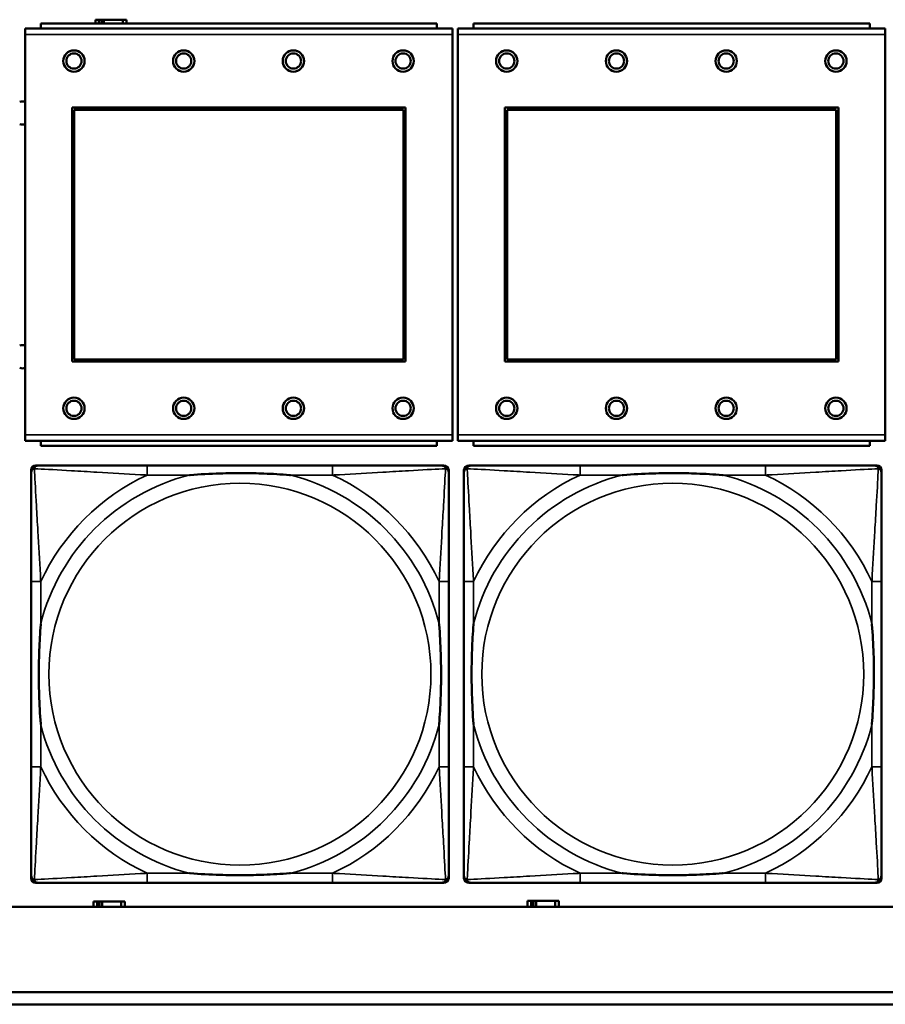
# Model space of a CAD drawing. Header units: inches. Extents: x 1.9 to 64.4, y 1.6 to 69.2.
# Tile 103 of 256: x 25.3 to 26.7, y 56.5 to 58.1. Entities that reach past the tile are written whole.
import ezdxf

# ---------------------------------------------------------------- set-up
doc = ezdxf.new("R2010")
doc.units = ezdxf.units.IN
doc.header["$MEASUREMENT"] = 0
doc.layers.add('Visible (ANSI)', color=7, linetype='Continuous', lineweight=50)
doc.layers.add('Visible Narrow (ANSI)', color=7, linetype='Continuous', lineweight=35)

msp = doc.modelspace()

# ---------------------------------------------------------------- linework, layer by layer
at = {"layer": 'Visible (ANSI)'}
for p, q in [((25.3984, 58.0676), (25.3926, 58.0676)), ((25.3926, 58.0676), (25.3926, 58.0614)), ((25.3984, 58.0676), (25.4024, 58.0676)), ((25.3984, 58.0614), (25.3984, 58.0676)), ((25.4024, 58.0614), (25.4024, 58.0676)), ((25.4024, 58.0676), (25.4065, 58.0676)), ((25.4065, 58.0676), (25.4065, 58.0614)), ((25.4065, 58.0676), (25.4377, 58.0676)), ((25.4377, 58.0676), (25.4377, 58.0614)), ((25.4436, 58.0676), (25.4377, 58.0676)), ((25.4436, 58.0614), (25.4436, 58.0676)), ((25.9784, 58.0534), (25.2774, 58.0534)), ((25.2774, 58.0434), (25.2774, 58.0534)), ((25.9529, 58.0614), (25.3029, 58.0614)), ((25.3029, 58.0534), (25.3029, 58.0614)), ((25.9529, 58.0614), (25.9529, 58.0534)), ((25.9784, 58.0534), (25.9784, 58.0434)), ((26.6884, 58.0534), (25.9874, 58.0534)), ((25.9874, 58.0434), (25.9874, 58.0534)), ((26.6629, 58.0614), (26.0129, 58.0614)), ((26.0129, 58.0534), (26.0129, 58.0614)), ((26.6629, 58.0614), (26.6629, 58.0534)), ((26.6884, 58.0534), (26.6884, 58.0434)), ((25.2774, 58.0434), (25.2774, 57.3864)), ((25.9784, 57.3864), (25.9784, 58.0434)), ((25.9874, 58.0434), (25.9874, 57.3864)), ((26.6884, 57.3864), (26.6884, 58.0434)), ((25.3544, 57.5064), (25.3544, 57.9234)), ((25.3544, 57.9234), (25.9014, 57.9234)), ((25.358, 57.9198), (25.8978, 57.9198)), ((25.358, 57.51), (25.358, 57.9198)), ((25.8978, 57.9198), (25.8978, 57.51)), ((25.9014, 57.9234), (25.9014, 57.5064)), ((26.0644, 57.5064), (26.0644, 57.9234)), ((26.0644, 57.9234), (26.6114, 57.9234)), ((26.068, 57.9198), (26.6078, 57.9198)), ((26.068, 57.51), (26.068, 57.9198)), ((26.6078, 57.9198), (26.6078, 57.51)), ((26.6114, 57.9234), (26.6114, 57.5064)), ((25.9014, 57.5064), (25.3544, 57.5064)), ((25.8978, 57.51), (25.358, 57.51)), ((26.6114, 57.5064), (26.0644, 57.5064)), ((26.6078, 57.51), (26.068, 57.51)), ((25.2774, 57.3764), (25.2774, 57.3864)), ((25.9784, 57.3864), (25.9784, 57.3764)), ((25.9874, 57.3764), (25.9874, 57.3864)), ((26.6884, 57.3864), (26.6884, 57.3764)), ((25.2774, 57.3764), (25.9784, 57.3764)), ((25.3029, 57.3764), (25.3029, 57.3684)), ((25.9529, 57.3684), (25.3029, 57.3684)), ((25.9529, 57.3684), (25.9529, 57.3764)), ((25.9874, 57.3764), (26.6884, 57.3764)), ((26.0129, 57.3764), (26.0129, 57.3684)), ((26.6629, 57.3684), (26.0129, 57.3684)), ((26.6629, 57.3684), (26.6629, 57.3764)), ((25.2951, 57.336), (25.299, 57.336)), ((25.7817, 57.336), (25.4777, 57.336)), ((25.9604, 57.336), (25.9643, 57.336)), ((26.0051, 57.336), (26.009, 57.336)), ((26.4917, 57.336), (26.1877, 57.336)), ((26.6704, 57.336), (26.6743, 57.336)), ((25.2872, 56.6589), (25.2872, 57.3281)), ((25.9722, 57.3281), (25.9722, 57.3242)), ((25.9972, 56.6589), (25.9972, 57.3281)), ((26.6822, 57.3281), (26.6822, 57.3242)), ((25.2872, 57.1455), (25.2872, 56.8415)), ((25.9722, 56.8415), (25.9722, 57.1455)), ((25.9972, 57.1455), (25.9972, 56.8415)), ((26.6822, 56.8415), (26.6822, 57.1455)), ((25.9722, 56.6628), (25.9722, 56.6589)), ((26.6822, 56.6628), (26.6822, 56.6589)), ((25.9643, 56.651), (25.2951, 56.651)), ((25.4777, 56.651), (25.7817, 56.651)), ((26.6743, 56.651), (26.0051, 56.651)), ((26.1877, 56.651), (26.4917, 56.651)), ((45.17, 56.6116), (22.395, 56.6116)), ((25.3954, 56.6206), (25.3896, 56.6206)), ((25.3896, 56.6206), (25.3896, 56.6116)), ((25.3954, 56.6206), (25.3994, 56.6206)), ((25.3954, 56.6116), (25.3954, 56.6206)), ((25.3994, 56.6116), (25.3994, 56.6206)), ((25.3994, 56.6206), (25.4035, 56.6206)), ((25.4035, 56.6206), (25.4035, 56.6116)), ((25.4035, 56.6206), (25.4347, 56.6206)), ((25.4347, 56.6206), (25.4347, 56.6116)), ((25.4406, 56.6206), (25.4347, 56.6206)), ((25.4406, 56.6116), (25.4406, 56.6206)), ((26.1074, 56.6216), (26.1016, 56.6216)), ((26.1016, 56.6216), (26.1016, 56.6116)), ((26.1074, 56.6216), (26.1114, 56.6216)), ((26.1074, 56.6116), (26.1074, 56.6216)), ((26.1114, 56.6116), (26.1114, 56.6216)), ((26.1114, 56.6216), (26.1155, 56.6216)), ((26.1155, 56.6216), (26.1155, 56.6116)), ((26.1155, 56.6216), (26.1467, 56.6216)), ((26.1467, 56.6216), (26.1467, 56.6116)), ((26.1526, 56.6216), (26.1467, 56.6216)), ((26.1526, 56.6116), (26.1526, 56.6216)), ((22.395, 56.4716), (33.1875, 56.4716)), ((33.1875, 56.4516), (22.395, 56.4516))]:
    msp.add_line(p, q, dxfattribs=at)
for centre, radius in [((25.3574, 57.9998), 0.0175), ((25.5374, 57.9998), 0.0175), ((25.7174, 57.9998), 0.0175), ((25.8974, 57.9998), 0.0175), ((26.0674, 57.9998), 0.0175), ((26.2474, 57.9998), 0.0175), ((26.4274, 57.9998), 0.0175), ((26.6074, 57.9998), 0.0175), ((25.3574, 57.9998), 0.0125), ((25.5374, 57.9998), 0.0125), ((25.7174, 57.9998), 0.0125), ((25.8974, 57.9998), 0.0125), ((26.0674, 57.9998), 0.0125), ((26.2474, 57.9998), 0.0125), ((26.4274, 57.9998), 0.0125), ((26.6074, 57.9998), 0.0125), ((25.3574, 57.4298), 0.0175), ((25.3574, 57.4298), 0.0125), ((25.5374, 57.4298), 0.0175), ((25.5374, 57.4298), 0.0125), ((25.7174, 57.4298), 0.0175), ((25.7174, 57.4298), 0.0125), ((25.8974, 57.4298), 0.0175), ((25.8974, 57.4298), 0.0125), ((26.0674, 57.4298), 0.0175), ((26.0674, 57.4298), 0.0125), ((26.2474, 57.4298), 0.0175), ((26.2474, 57.4298), 0.0125), ((26.4274, 57.4298), 0.0175), ((26.4274, 57.4298), 0.0125), ((26.6074, 57.4298), 0.0175), ((26.6074, 57.4298), 0.0125)]:
    msp.add_circle(centre, radius, dxfattribs=at)
for centre, radius, start, end in [((25.2731, 57.9144), 0.019, 76.8578, 104.2596), ((25.2731, 57.9144), 0.019, 255.7404, 283.1422), ((25.2731, 57.5144), 0.019, 76.8578, 104.2596), ((25.2731, 57.5144), 0.019, 255.7404, 283.1422), ((25.2951, 57.3281), 0.00787, 90, 180), ((25.299, 57.3242), 0.0118, 90, 180), ((25.9604, 57.3242), 0.0118, 0, 90), ((25.9643, 57.3281), 0.00787, 0, 90), ((26.0051, 57.3281), 0.00787, 90, 180), ((26.009, 57.3242), 0.0118, 90, 180), ((26.6704, 57.3242), 0.0118, 0, 90), ((26.6743, 57.3281), 0.00787, 0, 90), ((25.299, 56.6628), 0.0118, 180, 270), ((25.2951, 56.6589), 0.00787, 180, 270), ((25.9604, 56.6628), 0.0118, 270, 360), ((25.9643, 56.6589), 0.00787, 270, 0), ((26.009, 56.6628), 0.0118, 180, 270), ((26.0051, 56.6589), 0.00787, 180, 270), ((26.6704, 56.6628), 0.0118, 270, 360), ((26.6743, 56.6589), 0.00787, 270, 0)]:
    msp.add_arc(centre, radius, start, end, dxfattribs=at)
for points, knots in [([(25.4777, 57.336), (25.4742, 57.336), (25.4706, 57.336), (25.467, 57.336), (25.4338, 57.336), (25.4001, 57.336), (25.3692, 57.336), (25.3423, 57.336), (25.3167, 57.336), (25.3033, 57.336), (25.3017, 57.336), (25.3002, 57.336), (25.299, 57.336)], [0, 0, 0, 0, 0.0272471, 0.0272471, 0.0272471, 0.2790553, 0.2790553, 0.2790553, 0.4988354, 0.4988354, 0.4988354, 0.5252205, 0.5252205, 0.5252205, 0.5252205]), ([(25.9604, 57.336), (25.9455, 57.336), (25.9039, 57.336), (25.8633, 57.336), (25.8367, 57.336), (25.8089, 57.336), (25.7817, 57.336)], [-0.5252205, -0.5252205, -0.5252205, -0.5252205, -0.20743, -0.20743, -0.20743, 0, 0, 0, 0]), ([(26.1877, 57.336), (26.1842, 57.336), (26.1806, 57.336), (26.177, 57.336), (26.1438, 57.336), (26.1101, 57.336), (26.0792, 57.336), (26.0523, 57.336), (26.0267, 57.336), (26.0133, 57.336), (26.0117, 57.336), (26.0102, 57.336), (26.009, 57.336)], [0, 0, 0, 0, 0.0272471, 0.0272471, 0.0272471, 0.2790553, 0.2790553, 0.2790553, 0.4988354, 0.4988354, 0.4988354, 0.5252205, 0.5252205, 0.5252205, 0.5252205]), ([(26.6704, 57.336), (26.6555, 57.336), (26.6139, 57.336), (26.5733, 57.336), (26.5467, 57.336), (26.5189, 57.336), (26.4917, 57.336)], [-0.5252205, -0.5252205, -0.5252205, -0.5252205, -0.20743, -0.20743, -0.20743, 0, 0, 0, 0]), ([(25.2872, 57.3242), (25.2872, 57.3093), (25.2872, 57.2677), (25.2872, 57.2271), (25.2872, 57.2005), (25.2872, 57.1727), (25.2872, 57.1455)], [-0.5252205, -0.5252205, -0.5252205, -0.5252205, -0.20743, -0.20743, -0.20743, 0, 0, 0, 0]), ([(25.547, 57.3203), (25.5474, 57.3203), (25.5478, 57.3203), (25.5643, 57.3216), (25.5804, 57.3224), (25.6034, 57.3231), (25.6101, 57.3233), (25.6192, 57.3234), (25.6217, 57.3234), (25.6258, 57.3234), (25.6274, 57.3234), (25.6305, 57.3234), (25.632, 57.3234), (25.6356, 57.3234), (25.6377, 57.3234), (25.6438, 57.3234), (25.648, 57.3233), (25.6577, 57.3231), (25.6633, 57.3229), (25.6831, 57.3222), (25.6971, 57.3214), (25.7116, 57.3203), (25.712, 57.3203), (25.7125, 57.3203)], [-0.416114, -0.416114, -0.416114, -0.416114, -0.4127691, -0.4127691, -0.2896446, -0.2896446, -0.2388934, -0.2388934, -0.2201881, -0.2201881, -0.2080204, -0.2080204, -0.196499, -0.196499, -0.1809939, -0.1809939, -0.149741, -0.149741, -0.1073162, -0.1073162, 0, 0, 0.0033356, 0.0033356, 0.0033356, 0.0033356]), ([(25.9722, 57.1455), (25.9722, 57.149), (25.9722, 57.1526), (25.9722, 57.1562), (25.9722, 57.1894), (25.9722, 57.2231), (25.9722, 57.254), (25.9722, 57.2809), (25.9722, 57.3065), (25.9722, 57.3199), (25.9722, 57.3215), (25.9722, 57.323), (25.9722, 57.3242)], [0, 0, 0, 0, 0.0272471, 0.0272471, 0.0272471, 0.2790553, 0.2790553, 0.2790553, 0.4988354, 0.4988354, 0.4988354, 0.5252205, 0.5252205, 0.5252205, 0.5252205]), ([(25.9972, 57.3242), (25.9972, 57.3093), (25.9972, 57.2677), (25.9972, 57.2271), (25.9972, 57.2005), (25.9972, 57.1727), (25.9972, 57.1455)], [-0.5252205, -0.5252205, -0.5252205, -0.5252205, -0.20743, -0.20743, -0.20743, 0, 0, 0, 0]), ([(26.257, 57.3203), (26.2574, 57.3203), (26.2578, 57.3203), (26.2743, 57.3216), (26.2904, 57.3224), (26.3134, 57.3231), (26.3201, 57.3233), (26.3292, 57.3234), (26.3317, 57.3234), (26.3358, 57.3234), (26.3374, 57.3234), (26.3405, 57.3234), (26.342, 57.3234), (26.3456, 57.3234), (26.3477, 57.3234), (26.3538, 57.3234), (26.358, 57.3233), (26.3677, 57.3231), (26.3733, 57.3229), (26.3931, 57.3222), (26.4071, 57.3214), (26.4216, 57.3203), (26.422, 57.3203), (26.4225, 57.3203)], [-0.416114, -0.416114, -0.416114, -0.416114, -0.4127691, -0.4127691, -0.2896446, -0.2896446, -0.2388934, -0.2388934, -0.2201881, -0.2201881, -0.2080204, -0.2080204, -0.196499, -0.196499, -0.1809939, -0.1809939, -0.149741, -0.149741, -0.1073162, -0.1073162, 0, 0, 0.0033356, 0.0033356, 0.0033356, 0.0033356]), ([(26.6822, 57.1455), (26.6822, 57.149), (26.6822, 57.1526), (26.6822, 57.1562), (26.6822, 57.1894), (26.6822, 57.2231), (26.6822, 57.254), (26.6822, 57.2809), (26.6822, 57.3065), (26.6822, 57.3199), (26.6822, 57.3215), (26.6822, 57.323), (26.6822, 57.3242)], [0, 0, 0, 0, 0.0272471, 0.0272471, 0.0272471, 0.2790553, 0.2790553, 0.2790553, 0.4988354, 0.4988354, 0.4988354, 0.5252205, 0.5252205, 0.5252205, 0.5252205]), ([(25.3029, 56.9108), (25.3029, 56.9112), (25.3029, 56.9116), (25.3016, 56.9281), (25.3008, 56.9442), (25.3001, 56.9671), (25.2999, 56.9738), (25.2998, 56.983), (25.2998, 56.9855), (25.2998, 56.9896), (25.2998, 56.9912), (25.2998, 56.9943), (25.2998, 56.9958), (25.2998, 56.9994), (25.2998, 57.0015), (25.2998, 57.0076), (25.2999, 57.0118), (25.3001, 57.0215), (25.3003, 57.0271), (25.301, 57.0469), (25.3018, 57.0609), (25.3029, 57.0754), (25.3029, 57.0758), (25.3029, 57.0762)], [-0.416114, -0.416114, -0.416114, -0.416114, -0.4127691, -0.4127691, -0.2896446, -0.2896446, -0.2388934, -0.2388934, -0.2201881, -0.2201881, -0.2080204, -0.2080204, -0.196499, -0.196499, -0.1809939, -0.1809939, -0.149741, -0.149741, -0.1073162, -0.1073162, 0, 0, 0.0033356, 0.0033356, 0.0033356, 0.0033356]), ([(25.9565, 57.0762), (25.9565, 57.0758), (25.9565, 57.0754), (25.9578, 57.0589), (25.9586, 57.0428), (25.9594, 57.0199), (25.9595, 57.0132), (25.9596, 57.004), (25.9596, 57.0015), (25.9596, 56.9974), (25.9597, 56.9958), (25.9597, 56.9927), (25.9597, 56.9912), (25.9596, 56.9876), (25.9596, 56.9856), (25.9596, 56.9794), (25.9595, 56.9752), (25.9593, 56.9655), (25.9591, 56.9599), (25.9584, 56.9402), (25.9576, 56.9261), (25.9565, 56.9116), (25.9565, 56.9112), (25.9565, 56.9108)], [-0.416114, -0.416114, -0.416114, -0.416114, -0.4127691, -0.4127691, -0.2896446, -0.2896446, -0.2388934, -0.2388934, -0.2201881, -0.2201881, -0.2080204, -0.2080204, -0.196499, -0.196499, -0.1809939, -0.1809939, -0.149741, -0.149741, -0.1073162, -0.1073162, 0, 0, 0.0033356, 0.0033356, 0.0033356, 0.0033356]), ([(26.0129, 56.9108), (26.0129, 56.9112), (26.0129, 56.9116), (26.0116, 56.9281), (26.0108, 56.9442), (26.0101, 56.9671), (26.0099, 56.9738), (26.0098, 56.983), (26.0098, 56.9855), (26.0098, 56.9896), (26.0098, 56.9912), (26.0098, 56.9943), (26.0098, 56.9958), (26.0098, 56.9994), (26.0098, 57.0015), (26.0098, 57.0076), (26.0099, 57.0118), (26.0101, 57.0215), (26.0103, 57.0271), (26.011, 57.0469), (26.0118, 57.0609), (26.0129, 57.0754), (26.0129, 57.0758), (26.0129, 57.0762)], [-0.416114, -0.416114, -0.416114, -0.416114, -0.4127691, -0.4127691, -0.2896446, -0.2896446, -0.2388934, -0.2388934, -0.2201881, -0.2201881, -0.2080204, -0.2080204, -0.196499, -0.196499, -0.1809939, -0.1809939, -0.149741, -0.149741, -0.1073162, -0.1073162, 0, 0, 0.0033356, 0.0033356, 0.0033356, 0.0033356]), ([(26.6665, 57.0762), (26.6665, 57.0758), (26.6665, 57.0754), (26.6678, 57.0589), (26.6686, 57.0428), (26.6694, 57.0199), (26.6695, 57.0132), (26.6696, 57.004), (26.6696, 57.0015), (26.6696, 56.9974), (26.6697, 56.9958), (26.6697, 56.9927), (26.6697, 56.9912), (26.6696, 56.9876), (26.6696, 56.9856), (26.6696, 56.9794), (26.6695, 56.9752), (26.6693, 56.9655), (26.6691, 56.9599), (26.6684, 56.9402), (26.6676, 56.9261), (26.6665, 56.9116), (26.6665, 56.9112), (26.6665, 56.9108)], [-0.416114, -0.416114, -0.416114, -0.416114, -0.4127691, -0.4127691, -0.2896446, -0.2896446, -0.2388934, -0.2388934, -0.2201881, -0.2201881, -0.2080204, -0.2080204, -0.196499, -0.196499, -0.1809939, -0.1809939, -0.149741, -0.149741, -0.1073162, -0.1073162, 0, 0, 0.0033356, 0.0033356, 0.0033356, 0.0033356]), ([(25.2872, 56.8415), (25.2872, 56.8143), (25.2872, 56.7865), (25.2872, 56.7599), (25.2872, 56.7193), (25.2872, 56.6777), (25.2872, 56.6628)], [3.9382945, 3.9382945, 3.9382945, 3.9382945, 4.1457245, 4.1457245, 4.1457245, 4.463515, 4.463515, 4.463515, 4.463515]), ([(25.9722, 56.6628), (25.9722, 56.6777), (25.9722, 56.7193), (25.9722, 56.7599), (25.9722, 56.7865), (25.9722, 56.8143), (25.9722, 56.8415)], [-0.5252205, -0.5252205, -0.5252205, -0.5252205, -0.20743, -0.20743, -0.20743, 0, 0, 0, 0]), ([(25.9972, 56.8415), (25.9972, 56.8143), (25.9972, 56.7865), (25.9972, 56.7599), (25.9972, 56.7193), (25.9972, 56.6777), (25.9972, 56.6628)], [3.9382945, 3.9382945, 3.9382945, 3.9382945, 4.1457245, 4.1457245, 4.1457245, 4.463515, 4.463515, 4.463515, 4.463515]), ([(26.6822, 56.6628), (26.6822, 56.6777), (26.6822, 56.7193), (26.6822, 56.7599), (26.6822, 56.7865), (26.6822, 56.8143), (26.6822, 56.8415)], [-0.5252205, -0.5252205, -0.5252205, -0.5252205, -0.20743, -0.20743, -0.20743, 0, 0, 0, 0]), ([(25.7125, 56.6667), (25.712, 56.6667), (25.7116, 56.6667), (25.6971, 56.6656), (25.6831, 56.6648), (25.6633, 56.6641), (25.6577, 56.6639), (25.648, 56.6637), (25.6438, 56.6636), (25.6377, 56.6636), (25.6356, 56.6636), (25.632, 56.6636), (25.6305, 56.6636), (25.6274, 56.6636), (25.6258, 56.6636), (25.6217, 56.6636), (25.6192, 56.6636), (25.6101, 56.6637), (25.6034, 56.6639), (25.5804, 56.6646), (25.5643, 56.6654), (25.5478, 56.6667), (25.5474, 56.6667), (25.547, 56.6667)], [-0.4149464, -0.4149464, -0.4149464, -0.4149464, -0.41162, -0.41162, -0.3046026, -0.3046026, -0.2622958, -0.2622958, -0.23113, -0.23113, -0.215668, -0.215668, -0.2041787, -0.2041787, -0.1920448, -0.1920448, -0.1733916, -0.1733916, -0.1227817, -0.1227817, 0, 0, 0.0033356, 0.0033356, 0.0033356, 0.0033356]), ([(26.4225, 56.6667), (26.422, 56.6667), (26.4216, 56.6667), (26.4071, 56.6656), (26.3931, 56.6648), (26.3733, 56.6641), (26.3677, 56.6639), (26.358, 56.6637), (26.3538, 56.6636), (26.3477, 56.6636), (26.3456, 56.6636), (26.342, 56.6636), (26.3405, 56.6636), (26.3374, 56.6636), (26.3358, 56.6636), (26.3317, 56.6636), (26.3292, 56.6636), (26.3201, 56.6637), (26.3134, 56.6639), (26.2904, 56.6646), (26.2743, 56.6654), (26.2578, 56.6667), (26.2574, 56.6667), (26.257, 56.6667)], [-0.4149464, -0.4149464, -0.4149464, -0.4149464, -0.41162, -0.41162, -0.3046026, -0.3046026, -0.2622958, -0.2622958, -0.23113, -0.23113, -0.215668, -0.215668, -0.2041787, -0.2041787, -0.1920448, -0.1920448, -0.1733916, -0.1733916, -0.1227817, -0.1227817, 0, 0, 0.0033356, 0.0033356, 0.0033356, 0.0033356]), ([(25.299, 56.651), (25.3139, 56.651), (25.3555, 56.651), (25.3961, 56.651), (25.4227, 56.651), (25.4505, 56.651), (25.4777, 56.651)], [-0.5252205, -0.5252205, -0.5252205, -0.5252205, -0.20743, -0.20743, -0.20743, 0, 0, 0, 0]), ([(25.7817, 56.651), (25.8089, 56.651), (25.8367, 56.651), (25.8633, 56.651), (25.9039, 56.651), (25.9455, 56.651), (25.9604, 56.651)], [3.9382945, 3.9382945, 3.9382945, 3.9382945, 4.1457245, 4.1457245, 4.1457245, 4.463515, 4.463515, 4.463515, 4.463515]), ([(26.009, 56.651), (26.0239, 56.651), (26.0655, 56.651), (26.1061, 56.651), (26.1327, 56.651), (26.1605, 56.651), (26.1877, 56.651)], [-0.5252205, -0.5252205, -0.5252205, -0.5252205, -0.20743, -0.20743, -0.20743, 0, 0, 0, 0]), ([(26.4917, 56.651), (26.5189, 56.651), (26.5467, 56.651), (26.5733, 56.651), (26.6139, 56.651), (26.6555, 56.651), (26.6704, 56.651)], [3.9382945, 3.9382945, 3.9382945, 3.9382945, 4.1457245, 4.1457245, 4.1457245, 4.463515, 4.463515, 4.463515, 4.463515])]:
    msp.add_open_spline(points, degree=3, knots=knots, dxfattribs=at)
at = {"layer": 'Visible Narrow (ANSI)'}
for p, q in [((25.2774, 58.0434), (25.9784, 58.0434)), ((25.9874, 58.0434), (26.6884, 58.0434)), ((25.9784, 57.3864), (25.2774, 57.3864)), ((26.6884, 57.3864), (25.9874, 57.3864)), ((25.4777, 57.336), (25.4777, 57.3203)), ((25.7817, 57.336), (25.7817, 57.3203)), ((26.1877, 57.336), (26.1877, 57.3203)), ((26.4917, 57.336), (26.4917, 57.3203)), ((25.4777, 57.3203), (25.547, 57.3203)), ((25.7125, 57.3203), (25.7817, 57.3203)), ((26.1877, 57.3203), (26.257, 57.3203)), ((26.4225, 57.3203), (26.4917, 57.3203)), ((25.3029, 57.1455), (25.2872, 57.1455)), ((25.3029, 57.0762), (25.3029, 57.1455)), ((25.9722, 57.1455), (25.9565, 57.1455)), ((25.9565, 57.1455), (25.9565, 57.0762)), ((26.0129, 57.1455), (25.9972, 57.1455)), ((26.0129, 57.0762), (26.0129, 57.1455)), ((26.6822, 57.1455), (26.6665, 57.1455)), ((26.6665, 57.1455), (26.6665, 57.0762)), ((25.3029, 56.8415), (25.3029, 56.9108)), ((25.9565, 56.9108), (25.9565, 56.8415)), ((26.0129, 56.8415), (26.0129, 56.9108)), ((26.6665, 56.9108), (26.6665, 56.8415)), ((25.3029, 56.8415), (25.2872, 56.8415)), ((25.9722, 56.8415), (25.9565, 56.8415)), ((26.0129, 56.8415), (25.9972, 56.8415)), ((26.6822, 56.8415), (26.6665, 56.8415)), ((25.4777, 56.6667), (25.4777, 56.651)), ((25.547, 56.6667), (25.4777, 56.6667)), ((25.7817, 56.6667), (25.7125, 56.6667)), ((25.7817, 56.6667), (25.7817, 56.651)), ((26.1877, 56.6667), (26.1877, 56.651)), ((26.257, 56.6667), (26.1877, 56.6667)), ((26.4917, 56.6667), (26.4225, 56.6667)), ((26.4917, 56.6667), (26.4917, 56.651))]:
    msp.add_line(p, q, dxfattribs=at)
for centre in [(25.6297, 56.9935), (26.3397, 56.9935)]:
    msp.add_circle(centre, 0.3133, dxfattribs=at)
for centre, radius, start, end in [((25.6297, 56.9935), 0.3371, 104.2103, 165.7897), ((25.6297, 56.9935), 0.3604, 114.9407, 155.0593), ((25.6297, 56.9935), 0.3371, 14.2103, 75.7897), ((25.6297, 56.9935), 0.3604, 24.9407, 65.0593), ((26.3397, 56.9935), 0.3371, 104.2103, 165.7897), ((26.3397, 56.9935), 0.3604, 114.9407, 155.0593), ((26.3397, 56.9935), 0.3371, 14.2103, 75.7897), ((26.3397, 56.9935), 0.3604, 24.9407, 65.0593), ((25.6297, 56.9935), 0.3371, 194.2103, 255.7897), ((25.6297, 56.9935), 0.3371, 284.2103, 345.7897), ((26.3397, 56.9935), 0.3371, 194.2103, 255.7897), ((26.3397, 56.9935), 0.3371, 284.2103, 345.7897), ((25.6297, 56.9935), 0.3604, 204.9407, 245.0593), ((25.6297, 56.9935), 0.3604, 294.9407, 335.0593), ((26.3397, 56.9935), 0.3604, 204.9407, 245.0593), ((26.3397, 56.9935), 0.3604, 294.9407, 335.0593)]:
    msp.add_arc(centre, radius, start, end, dxfattribs=at)
for points, knots in [([(25.2925, 57.3307), (25.2927, 57.3313), (25.2929, 57.3319), (25.2934, 57.3329), (25.2937, 57.3334), (25.2943, 57.3341), (25.2946, 57.3344), (25.295, 57.3347), (25.2951, 57.3348), (25.2955, 57.3351), (25.2958, 57.3352), (25.2964, 57.3355), (25.2968, 57.3357), (25.2978, 57.3359), (25.2984, 57.336), (25.299, 57.336)], [-0.00012419, -0.00012419, -0.00012419, -0.00012419, 0.00449537, 0.00449537, 0.00977487, 0.00977487, 0.01307456, 0.01307456, 0.0147244, 0.0147244, 0.01736415, 0.01736415, 0.02158775, 0.02158775, 0.02627331, 0.02627331, 0.02627331, 0.02627331]), ([(25.9604, 57.336), (25.961, 57.336), (25.9616, 57.3359), (25.9626, 57.3357), (25.963, 57.3355), (25.9637, 57.3352), (25.9639, 57.3351), (25.9643, 57.3348), (25.9644, 57.3347), (25.9648, 57.3344), (25.9651, 57.3341), (25.9657, 57.3334), (25.966, 57.3329), (25.9665, 57.3319), (25.9668, 57.3313), (25.9669, 57.3307)], [-0.02627331, -0.02627331, -0.02627331, -0.02627331, -0.02158775, -0.02158775, -0.01736415, -0.01736415, -0.0147244, -0.0147244, -0.01307456, -0.01307456, -0.00977487, -0.00977487, -0.00449537, -0.00449537, 0.00012419, 0.00012419, 0.00012419, 0.00012419]), ([(26.0025, 57.3307), (26.0027, 57.3313), (26.0029, 57.3319), (26.0034, 57.3329), (26.0037, 57.3334), (26.0043, 57.3341), (26.0046, 57.3344), (26.005, 57.3347), (26.0051, 57.3348), (26.0055, 57.3351), (26.0058, 57.3352), (26.0064, 57.3355), (26.0068, 57.3357), (26.0078, 57.3359), (26.0084, 57.336), (26.009, 57.336)], [-0.00012419, -0.00012419, -0.00012419, -0.00012419, 0.00449537, 0.00449537, 0.00977487, 0.00977487, 0.01307456, 0.01307456, 0.0147244, 0.0147244, 0.01736415, 0.01736415, 0.02158775, 0.02158775, 0.02627331, 0.02627331, 0.02627331, 0.02627331]), ([(26.6704, 57.336), (26.671, 57.336), (26.6716, 57.3359), (26.6726, 57.3357), (26.673, 57.3355), (26.6737, 57.3352), (26.6739, 57.3351), (26.6743, 57.3348), (26.6744, 57.3347), (26.6748, 57.3344), (26.6751, 57.3341), (26.6757, 57.3334), (26.676, 57.3329), (26.6765, 57.3319), (26.6768, 57.3313), (26.6769, 57.3307)], [-0.02627331, -0.02627331, -0.02627331, -0.02627331, -0.02158775, -0.02158775, -0.01736415, -0.01736415, -0.0147244, -0.0147244, -0.01307456, -0.01307456, -0.00977487, -0.00977487, -0.00449537, -0.00449537, 0.00012419, 0.00012419, 0.00012419, 0.00012419]), ([(25.2872, 57.3242), (25.2872, 57.3248), (25.2873, 57.3254), (25.2875, 57.3264), (25.2877, 57.3268), (25.288, 57.3275), (25.2881, 57.3277), (25.2884, 57.3281), (25.2885, 57.3282), (25.2888, 57.3286), (25.2891, 57.3289), (25.2898, 57.3295), (25.2903, 57.3298), (25.2914, 57.3303), (25.2919, 57.3306), (25.2925, 57.3307)], [-0.02627331, -0.02627331, -0.02627331, -0.02627331, -0.02158775, -0.02158775, -0.01736415, -0.01736415, -0.0147244, -0.0147244, -0.01307456, -0.01307456, -0.00977487, -0.00977487, -0.00449537, -0.00449537, 0.00012419, 0.00012419, 0.00012419, 0.00012419]), ([(25.3029, 57.1455), (25.3027, 57.1492), (25.3025, 57.153), (25.301, 57.1803), (25.2996, 57.2045), (25.2974, 57.2424), (25.2966, 57.2564), (25.2946, 57.2916), (25.2935, 57.3118), (25.2927, 57.3272), (25.2926, 57.329), (25.2925, 57.3307)], [0, 0, 0, 0, 0.0278591, 0.0278591, 0.201273, 0.201273, 0.3066357, 0.3066357, 0.475216, 0.475216, 0.5007189, 0.5007189, 0.5007189, 0.5007189]), ([(25.2925, 57.3307), (25.2942, 57.3306), (25.296, 57.3305), (25.3114, 57.3297), (25.3316, 57.3287), (25.3668, 57.3267), (25.3808, 57.3258), (25.4187, 57.3236), (25.4429, 57.3222), (25.4702, 57.3207), (25.474, 57.3205), (25.4777, 57.3203)], [-0.5007189, -0.5007189, -0.5007189, -0.5007189, -0.475216, -0.475216, -0.3066357, -0.3066357, -0.201273, -0.201273, -0.0278591, -0.0278591, 0, 0, 0, 0]), ([(25.7817, 57.3203), (25.7854, 57.3205), (25.7892, 57.3207), (25.8165, 57.3222), (25.8407, 57.3236), (25.8786, 57.3258), (25.8926, 57.3267), (25.9279, 57.3287), (25.948, 57.3297), (25.9634, 57.3305), (25.9652, 57.3306), (25.9669, 57.3307)], [0, 0, 0, 0, 0.0278591, 0.0278591, 0.201273, 0.201273, 0.3066357, 0.3066357, 0.475216, 0.475216, 0.5007189, 0.5007189, 0.5007189, 0.5007189]), ([(25.9669, 57.3307), (25.9669, 57.329), (25.9668, 57.3272), (25.9659, 57.3118), (25.9649, 57.2916), (25.9629, 57.2564), (25.962, 57.2424), (25.9598, 57.2045), (25.9584, 57.1803), (25.9569, 57.153), (25.9567, 57.1492), (25.9565, 57.1455)], [-0.5007189, -0.5007189, -0.5007189, -0.5007189, -0.475216, -0.475216, -0.3066357, -0.3066357, -0.201273, -0.201273, -0.0278591, -0.0278591, 0, 0, 0, 0]), ([(25.9669, 57.3307), (25.9675, 57.3306), (25.9681, 57.3303), (25.9691, 57.3298), (25.9696, 57.3295), (25.9703, 57.3289), (25.9706, 57.3286), (25.9709, 57.3282), (25.971, 57.3281), (25.9713, 57.3277), (25.9714, 57.3275), (25.9717, 57.3268), (25.9719, 57.3264), (25.9722, 57.3254), (25.9722, 57.3248), (25.9722, 57.3242)], [-0.00012419, -0.00012419, -0.00012419, -0.00012419, 0.00449537, 0.00449537, 0.00977487, 0.00977487, 0.01307456, 0.01307456, 0.0147244, 0.0147244, 0.01736415, 0.01736415, 0.02158775, 0.02158775, 0.02627331, 0.02627331, 0.02627331, 0.02627331]), ([(25.9972, 57.3242), (25.9972, 57.3248), (25.9973, 57.3254), (25.9975, 57.3264), (25.9977, 57.3268), (25.998, 57.3275), (25.9981, 57.3277), (25.9984, 57.3281), (25.9985, 57.3282), (25.9988, 57.3286), (25.9991, 57.3289), (25.9998, 57.3295), (26.0003, 57.3298), (26.0014, 57.3303), (26.0019, 57.3306), (26.0025, 57.3307)], [-0.02627331, -0.02627331, -0.02627331, -0.02627331, -0.02158775, -0.02158775, -0.01736415, -0.01736415, -0.0147244, -0.0147244, -0.01307456, -0.01307456, -0.00977487, -0.00977487, -0.00449537, -0.00449537, 0.00012419, 0.00012419, 0.00012419, 0.00012419]), ([(26.0129, 57.1455), (26.0127, 57.1492), (26.0125, 57.153), (26.011, 57.1803), (26.0096, 57.2045), (26.0074, 57.2424), (26.0066, 57.2564), (26.0046, 57.2916), (26.0035, 57.3118), (26.0027, 57.3272), (26.0026, 57.329), (26.0025, 57.3307)], [0, 0, 0, 0, 0.0278591, 0.0278591, 0.201273, 0.201273, 0.3066357, 0.3066357, 0.475216, 0.475216, 0.5007189, 0.5007189, 0.5007189, 0.5007189]), ([(26.0025, 57.3307), (26.0042, 57.3306), (26.006, 57.3305), (26.0214, 57.3297), (26.0416, 57.3287), (26.0768, 57.3267), (26.0908, 57.3258), (26.1287, 57.3236), (26.1529, 57.3222), (26.1802, 57.3207), (26.184, 57.3205), (26.1877, 57.3203)], [-0.5007189, -0.5007189, -0.5007189, -0.5007189, -0.475216, -0.475216, -0.3066357, -0.3066357, -0.201273, -0.201273, -0.0278591, -0.0278591, 0, 0, 0, 0]), ([(26.4917, 57.3203), (26.4954, 57.3205), (26.4992, 57.3207), (26.5265, 57.3222), (26.5507, 57.3236), (26.5886, 57.3258), (26.6026, 57.3267), (26.6379, 57.3287), (26.658, 57.3297), (26.6734, 57.3305), (26.6752, 57.3306), (26.6769, 57.3307)], [0, 0, 0, 0, 0.0278591, 0.0278591, 0.201273, 0.201273, 0.3066357, 0.3066357, 0.475216, 0.475216, 0.5007189, 0.5007189, 0.5007189, 0.5007189]), ([(26.6769, 57.3307), (26.6769, 57.329), (26.6768, 57.3272), (26.6759, 57.3118), (26.6749, 57.2916), (26.6729, 57.2564), (26.672, 57.2424), (26.6698, 57.2045), (26.6684, 57.1803), (26.6669, 57.153), (26.6667, 57.1492), (26.6665, 57.1455)], [-0.5007189, -0.5007189, -0.5007189, -0.5007189, -0.475216, -0.475216, -0.3066357, -0.3066357, -0.201273, -0.201273, -0.0278591, -0.0278591, 0, 0, 0, 0]), ([(26.6769, 57.3307), (26.6775, 57.3306), (26.6781, 57.3303), (26.6791, 57.3298), (26.6796, 57.3295), (26.6803, 57.3289), (26.6806, 57.3286), (26.6809, 57.3282), (26.681, 57.3281), (26.6813, 57.3277), (26.6814, 57.3275), (26.6817, 57.3268), (26.6819, 57.3264), (26.6822, 57.3254), (26.6822, 57.3248), (26.6822, 57.3242)], [-0.00012419, -0.00012419, -0.00012419, -0.00012419, 0.00449537, 0.00449537, 0.00977487, 0.00977487, 0.01307456, 0.01307456, 0.0147244, 0.0147244, 0.01736415, 0.01736415, 0.02158775, 0.02158775, 0.02627331, 0.02627331, 0.02627331, 0.02627331]), ([(25.2925, 56.6563), (25.2926, 56.658), (25.2927, 56.6598), (25.2935, 56.6752), (25.2946, 56.6954), (25.2966, 56.7306), (25.2974, 56.7446), (25.2996, 56.7825), (25.301, 56.8067), (25.3025, 56.834), (25.3027, 56.8378), (25.3029, 56.8415)], [-4.4390134, -4.4390134, -4.4390134, -4.4390134, -4.4135105, -4.4135105, -4.2449302, -4.2449302, -4.1395675, -4.1395675, -3.9661536, -3.9661536, -3.9382945, -3.9382945, -3.9382945, -3.9382945]), ([(25.9565, 56.8415), (25.9567, 56.8378), (25.9569, 56.834), (25.9584, 56.8067), (25.9598, 56.7825), (25.962, 56.7446), (25.9629, 56.7306), (25.9649, 56.6954), (25.9659, 56.6752), (25.9668, 56.6598), (25.9669, 56.658), (25.9669, 56.6563)], [0, 0, 0, 0, 0.0278591, 0.0278591, 0.201273, 0.201273, 0.3066357, 0.3066357, 0.475216, 0.475216, 0.5007189, 0.5007189, 0.5007189, 0.5007189]), ([(26.0025, 56.6563), (26.0026, 56.658), (26.0027, 56.6598), (26.0035, 56.6752), (26.0046, 56.6954), (26.0066, 56.7306), (26.0074, 56.7446), (26.0096, 56.7825), (26.011, 56.8067), (26.0125, 56.834), (26.0127, 56.8378), (26.0129, 56.8415)], [-4.4390134, -4.4390134, -4.4390134, -4.4390134, -4.4135105, -4.4135105, -4.2449302, -4.2449302, -4.1395675, -4.1395675, -3.9661536, -3.9661536, -3.9382945, -3.9382945, -3.9382945, -3.9382945]), ([(26.6665, 56.8415), (26.6667, 56.8378), (26.6669, 56.834), (26.6684, 56.8067), (26.6698, 56.7825), (26.672, 56.7446), (26.6729, 56.7306), (26.6749, 56.6954), (26.6759, 56.6752), (26.6768, 56.6598), (26.6769, 56.658), (26.6769, 56.6563)], [0, 0, 0, 0, 0.0278591, 0.0278591, 0.201273, 0.201273, 0.3066357, 0.3066357, 0.475216, 0.475216, 0.5007189, 0.5007189, 0.5007189, 0.5007189]), ([(25.2925, 56.6563), (25.2919, 56.6564), (25.2914, 56.6567), (25.2903, 56.6572), (25.2898, 56.6575), (25.2891, 56.6581), (25.2888, 56.6584), (25.2885, 56.6588), (25.2884, 56.6589), (25.2881, 56.6593), (25.288, 56.6595), (25.2877, 56.6602), (25.2875, 56.6606), (25.2873, 56.6616), (25.2872, 56.6622), (25.2872, 56.6628)], [-0.00012419, -0.00012419, -0.00012419, -0.00012419, 0.00449537, 0.00449537, 0.00977487, 0.00977487, 0.01307456, 0.01307456, 0.0147244, 0.0147244, 0.01736415, 0.01736415, 0.02158775, 0.02158775, 0.02627331, 0.02627331, 0.02627331, 0.02627331]), ([(25.4777, 56.6667), (25.474, 56.6665), (25.4702, 56.6663), (25.4429, 56.6648), (25.4187, 56.6634), (25.3808, 56.6612), (25.3668, 56.6603), (25.3316, 56.6584), (25.3114, 56.6573), (25.296, 56.6565), (25.2942, 56.6564), (25.2925, 56.6563)], [0, 0, 0, 0, 0.0278591, 0.0278591, 0.201273, 0.201273, 0.3066357, 0.3066357, 0.475216, 0.475216, 0.5007189, 0.5007189, 0.5007189, 0.5007189]), ([(25.299, 56.651), (25.2984, 56.651), (25.2978, 56.6511), (25.2968, 56.6513), (25.2964, 56.6515), (25.2958, 56.6518), (25.2955, 56.6519), (25.2951, 56.6522), (25.295, 56.6523), (25.2946, 56.6526), (25.2943, 56.6529), (25.2937, 56.6536), (25.2934, 56.6541), (25.2929, 56.6551), (25.2927, 56.6557), (25.2925, 56.6563)], [-0.02627331, -0.02627331, -0.02627331, -0.02627331, -0.02158775, -0.02158775, -0.01736415, -0.01736415, -0.0147244, -0.0147244, -0.01307456, -0.01307456, -0.00977487, -0.00977487, -0.00449537, -0.00449537, 0.00012419, 0.00012419, 0.00012419, 0.00012419]), ([(25.9669, 56.6563), (25.9652, 56.6564), (25.9634, 56.6565), (25.948, 56.6573), (25.9279, 56.6584), (25.8926, 56.6603), (25.8786, 56.6612), (25.8407, 56.6634), (25.8165, 56.6648), (25.7892, 56.6663), (25.7854, 56.6665), (25.7817, 56.6667)], [-4.4390134, -4.4390134, -4.4390134, -4.4390134, -4.4135105, -4.4135105, -4.2449302, -4.2449302, -4.1395675, -4.1395675, -3.9661536, -3.9661536, -3.9382945, -3.9382945, -3.9382945, -3.9382945]), ([(25.9669, 56.6563), (25.9668, 56.6557), (25.9665, 56.6551), (25.966, 56.6541), (25.9657, 56.6536), (25.9651, 56.6529), (25.9648, 56.6526), (25.9644, 56.6523), (25.9643, 56.6522), (25.9639, 56.6519), (25.9637, 56.6518), (25.963, 56.6515), (25.9626, 56.6513), (25.9616, 56.6511), (25.961, 56.651), (25.9604, 56.651)], [-0.00012419, -0.00012419, -0.00012419, -0.00012419, 0.00449537, 0.00449537, 0.00977487, 0.00977487, 0.01307456, 0.01307456, 0.0147244, 0.0147244, 0.01736415, 0.01736415, 0.02158775, 0.02158775, 0.02627331, 0.02627331, 0.02627331, 0.02627331]), ([(25.9722, 56.6628), (25.9722, 56.6622), (25.9722, 56.6616), (25.9719, 56.6606), (25.9717, 56.6602), (25.9714, 56.6595), (25.9713, 56.6593), (25.971, 56.6589), (25.9709, 56.6588), (25.9706, 56.6584), (25.9703, 56.6581), (25.9696, 56.6575), (25.9691, 56.6572), (25.9681, 56.6567), (25.9675, 56.6564), (25.9669, 56.6563)], [-0.02627331, -0.02627331, -0.02627331, -0.02627331, -0.02158775, -0.02158775, -0.01736415, -0.01736415, -0.0147244, -0.0147244, -0.01307456, -0.01307456, -0.00977487, -0.00977487, -0.00449537, -0.00449537, 0.00012419, 0.00012419, 0.00012419, 0.00012419]), ([(26.0025, 56.6563), (26.0019, 56.6564), (26.0014, 56.6567), (26.0003, 56.6572), (25.9998, 56.6575), (25.9991, 56.6581), (25.9988, 56.6584), (25.9985, 56.6588), (25.9984, 56.6589), (25.9981, 56.6593), (25.998, 56.6595), (25.9977, 56.6602), (25.9975, 56.6606), (25.9973, 56.6616), (25.9972, 56.6622), (25.9972, 56.6628)], [-0.00012419, -0.00012419, -0.00012419, -0.00012419, 0.00449537, 0.00449537, 0.00977487, 0.00977487, 0.01307456, 0.01307456, 0.0147244, 0.0147244, 0.01736415, 0.01736415, 0.02158775, 0.02158775, 0.02627331, 0.02627331, 0.02627331, 0.02627331]), ([(26.1877, 56.6667), (26.184, 56.6665), (26.1802, 56.6663), (26.1529, 56.6648), (26.1287, 56.6634), (26.0908, 56.6612), (26.0768, 56.6603), (26.0416, 56.6584), (26.0214, 56.6573), (26.006, 56.6565), (26.0042, 56.6564), (26.0025, 56.6563)], [0, 0, 0, 0, 0.0278591, 0.0278591, 0.201273, 0.201273, 0.3066357, 0.3066357, 0.475216, 0.475216, 0.5007189, 0.5007189, 0.5007189, 0.5007189]), ([(26.009, 56.651), (26.0084, 56.651), (26.0078, 56.6511), (26.0068, 56.6513), (26.0064, 56.6515), (26.0058, 56.6518), (26.0055, 56.6519), (26.0051, 56.6522), (26.005, 56.6523), (26.0046, 56.6526), (26.0043, 56.6529), (26.0037, 56.6536), (26.0034, 56.6541), (26.0029, 56.6551), (26.0027, 56.6557), (26.0025, 56.6563)], [-0.02627331, -0.02627331, -0.02627331, -0.02627331, -0.02158775, -0.02158775, -0.01736415, -0.01736415, -0.0147244, -0.0147244, -0.01307456, -0.01307456, -0.00977487, -0.00977487, -0.00449537, -0.00449537, 0.00012419, 0.00012419, 0.00012419, 0.00012419]), ([(26.6769, 56.6563), (26.6752, 56.6564), (26.6734, 56.6565), (26.658, 56.6573), (26.6379, 56.6584), (26.6026, 56.6603), (26.5886, 56.6612), (26.5507, 56.6634), (26.5265, 56.6648), (26.4992, 56.6663), (26.4954, 56.6665), (26.4917, 56.6667)], [-4.4390134, -4.4390134, -4.4390134, -4.4390134, -4.4135105, -4.4135105, -4.2449302, -4.2449302, -4.1395675, -4.1395675, -3.9661536, -3.9661536, -3.9382945, -3.9382945, -3.9382945, -3.9382945]), ([(26.6769, 56.6563), (26.6768, 56.6557), (26.6765, 56.6551), (26.676, 56.6541), (26.6757, 56.6536), (26.6751, 56.6529), (26.6748, 56.6526), (26.6744, 56.6523), (26.6743, 56.6522), (26.6739, 56.6519), (26.6737, 56.6518), (26.673, 56.6515), (26.6726, 56.6513), (26.6716, 56.6511), (26.671, 56.651), (26.6704, 56.651)], [-0.00012419, -0.00012419, -0.00012419, -0.00012419, 0.00449537, 0.00449537, 0.00977487, 0.00977487, 0.01307456, 0.01307456, 0.0147244, 0.0147244, 0.01736415, 0.01736415, 0.02158775, 0.02158775, 0.02627331, 0.02627331, 0.02627331, 0.02627331]), ([(26.6822, 56.6628), (26.6822, 56.6622), (26.6822, 56.6616), (26.6819, 56.6606), (26.6817, 56.6602), (26.6814, 56.6595), (26.6813, 56.6593), (26.681, 56.6589), (26.6809, 56.6588), (26.6806, 56.6584), (26.6803, 56.6581), (26.6796, 56.6575), (26.6791, 56.6572), (26.6781, 56.6567), (26.6775, 56.6564), (26.6769, 56.6563)], [-0.02627331, -0.02627331, -0.02627331, -0.02627331, -0.02158775, -0.02158775, -0.01736415, -0.01736415, -0.0147244, -0.0147244, -0.01307456, -0.01307456, -0.00977487, -0.00977487, -0.00449537, -0.00449537, 0.00012419, 0.00012419, 0.00012419, 0.00012419])]:
    msp.add_open_spline(points, degree=3, knots=knots, dxfattribs=at)

doc.saveas('drawing.dxf')
